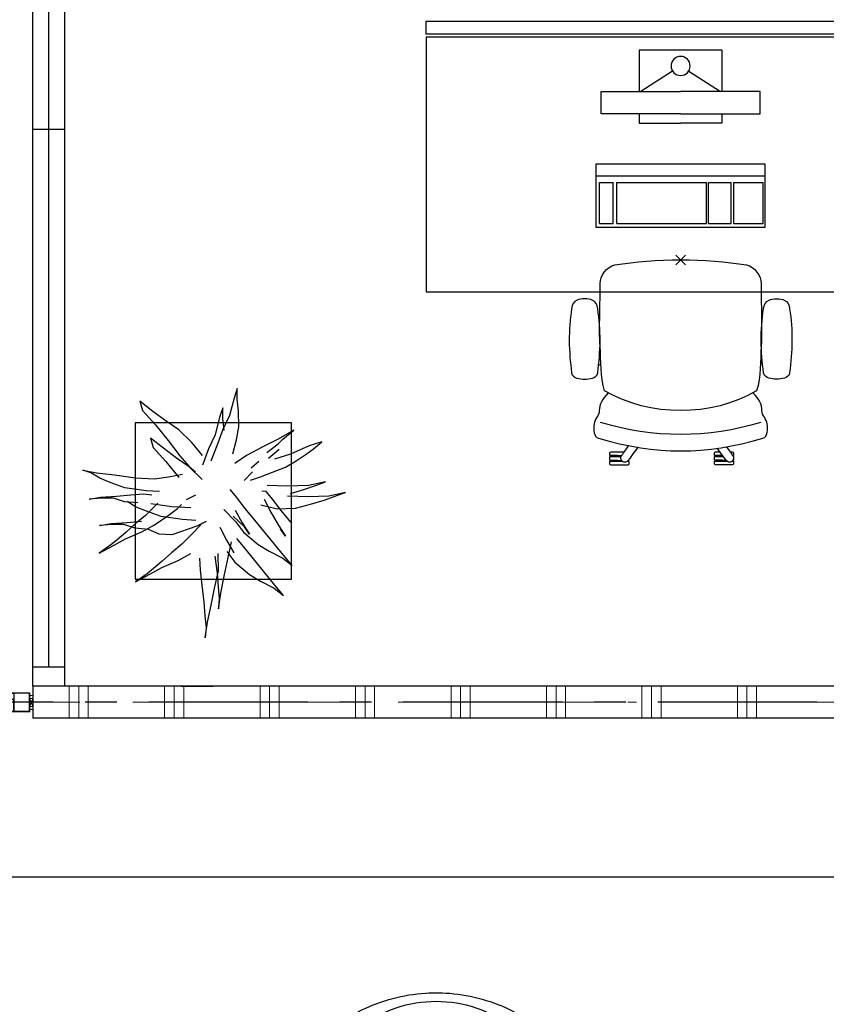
# Model space of a CAD drawing. Header units: millimetres. Extents: x 45699 to 251499, y 244 to 86446.
# Tile 204 of 240: x 235528 to 238063, y 50850 to 53945. Entities that reach past the tile are written whole.
import ezdxf

# ---------------------------------------------------------------- set-up
doc = ezdxf.new("R2010")
doc.units = ezdxf.units.MM
doc.header["$LTSCALE"] = 400
doc.header["$PDMODE"] = 3
doc.header["$PDSIZE"] = 15
for name, pattern in [('CENTER', [2, 1.25, -0.25, 0.25, -0.25]), ('HIDDEN', [0.375, 0.25, -0.125]), ('STYLE_06', [1.041641, 0.625, -0.208282, 0.069427, -0.138931]), ('STYLE_21', [0.138889, 0.069444, -0.069444])]:
    doc.linetypes.add(name, pattern=pattern)
for name, color, linetype in [('-gd', 2, 'Continuous'), ('-ve', 2, 'HIDDEN'), ('co2-1-n-1-0-8_ip0', 7, 'Continuous'), ('inlay', 6, 'Continuous'), ('inr', 4, 'Continuous'), ('plant', 114, 'Continuous'), ('plat', 5, 'Continuous'), ('sona-s008_ip0', 7, 'Continuous'), ('stramien', 1, 'CENTER'), ('symbol', 1, 'Continuous'), ('timmerwerk-ge', 150, 'Continuous')]:
    doc.layers.add(name, color=color, linetype=linetype)
for name, color, linetype, lineweight in [('Interieur-systeemwand glas', 140, 'STYLE_21', 15), ('MAT-kit', 140, 'Continuous', 5), ('mat-kunststof', 43, 'Continuous', 9), ('mat-scheidingswand-horizontaal', 5, 'Continuous', 25), ('mat-staal', 5, 'Continuous', 25), ('None', 7, 'Continuous', 9)]:
    doc.layers.add(name, color=color, linetype=linetype, lineweight=lineweight)

# ---------------------------------------------------------------- blocks, each defined once
blk = doc.blocks.new('*X1161')
at = {"layer": 'None', "lineweight": 9}
for p, q in [((46800, 8200), (46800, 8300)), ((46830, 8200), (46830, 8300)), ((46860, 8200), (46860, 8300)), ((47100, 8200), (47100, 8300)), ((47130, 8200), (47130, 8300)), ((47160, 8200), (47160, 8300)), ((47400, 8200), (47400, 8300)), ((47430, 8200), (47430, 8300)), ((47460, 8200), (47460, 8300)), ((47700, 8200), (47700, 8300)), ((47730, 8200), (47730, 8300)), ((47760, 8200), (47760, 8300)), ((48000, 8200), (48000, 8300)), ((48030, 8200), (48030, 8300)), ((48060, 8200), (48060, 8300)), ((48300, 8200), (48300, 8300)), ((48330, 8200), (48330, 8300)), ((48360, 8200), (48360, 8300)), ((48600, 8200), (48600, 8300)), ((48630, 8200), (48630, 8300)), ((48660, 8200), (48660, 8300)), ((48900, 8200), (48900, 8300)), ((48930, 8200), (48930, 8300)), ((48960, 8200), (48960, 8300))]:
    blk.add_line(p, q, dxfattribs=at)
blk = doc.blocks.new('*U1217')
at = {"layer": 'mat-kunststof', "lineweight": 9}
blk.add_lwpolyline([(46686.1, 8261.8), (46676.1, 8261.8), (46676.1, 8236.8), (46686.1, 8236.8)], close=True, dxfattribs=at)
at = {"layer": 'None', "lineweight": 9}
blk.add_lwpolyline([(46686.1, 8261.8), (46676.1, 8236.8), (46686.1, 8236.8), (46676.1, 8261.8)], dxfattribs=at)
blk = doc.blocks.new('*U1218')
at = {"layer": 'MAT-kit', "color": 9, "linetype": 'Continuous', "lineweight": 5}
for points in [[(46686.1, 8271.8), (46680.7, 8270.2), (46676.1, 8271.8), (46676.1, 8266.8), (46676.1, 8261.8), (46681.1, 8261.8), (46686.1, 8261.8), (46686.1, 8266.8), (46686.1, 8271.8)], [(46686.1, 8226.8), (46680.7, 8228.3), (46676.1, 8226.8), (46676.1, 8231.8), (46676.1, 8236.8), (46681.1, 8236.8), (46686.1, 8236.8), (46686.1, 8231.8), (46686.1, 8226.8)]]:
    blk.add_open_spline(points, degree=2, knots=[0, 0, 0, 0.253054, 0.253054, 0.502036, 0.502036, 0.751018, 0.751018, 1, 1, 1], dxfattribs=at)
at = {"layer": 'None', "color": 7}
blk.add_blockref('*U1217', (0, 0), dxfattribs=at)
blk = doc.blocks.new('jan404.129')
at = {"layer": 'None', "lineweight": 15, "flags": 128}
for points in [[(-10, 14.85), (-10, -24.79), (10, -24.79), (10, 14.85)], [(8.5, 13.35), (8.5, -23.29), (-8.5, -23.29), (-8.5, 13.35)]]:
    blk.add_lwpolyline(points, close=True, dxfattribs=at)
blk = doc.blocks.new('*U1219')
at = {"layer": 'None', "color": 7, "linetype": 'Continuous', "lineweight": 15}
for p, q in [((46674.6, 8279.8), (46606.1, 8279.8)), ((46606.1, 8278.3), (46606.3, 8279)), ((46606.3, 8277.5), (46606.1, 8278.3)), ((46661.3, 8278.3), (46606.1, 8278.3)), ((46606.3, 8279), (46606.8, 8279.6)), ((46606.8, 8277), (46606.3, 8277.5)), ((46606.8, 8279.6), (46607.6, 8279.8)), ((46607.6, 8276.8), (46606.8, 8277)), ((46626.1, 8279.8), (46607.6, 8279.8)), ((46626.1, 8278.3), (46607.6, 8278.3)), ((46607.6, 8276.8), (46626.1, 8276.8)), ((46626.1, 8278.3), (46626.8, 8278.1)), ((46626.1, 8276.8), (46626.1, 8258.5)), ((46626.8, 8278.1), (46627.4, 8277.5)), ((46627.4, 8277.5), (46627.6, 8276.8)), ((46627.6, 8276.8), (46627.6, 8258.5)), ((46661.3, 8278.3), (46674.6, 8278.3)), ((46675.3, 8279.6), (46674.6, 8279.8)), ((46674.6, 8221.3), (46674.6, 8278.3)), ((46675.9, 8279), (46675.3, 8279.6)), ((46676.1, 8278.3), (46675.9, 8279)), ((46676.1, 8221.3), (46676.1, 8278.3)), ((46626.1, 8258.5), (46626.1, 8221.3)), ((46627.6, 8258.5), (46627.6, 8221.3)), ((46607.6, 8221.3), (46674.6, 8221.3)), ((46607.6, 8219.8), (46674.6, 8219.8)), ((46626.1, 8221.3), (46626.3, 8220.5)), ((46626.3, 8220.5), (46626.8, 8220)), ((46626.8, 8220), (46627.6, 8219.8)), ((46675.3, 8220), (46674.6, 8219.8)), ((46675.9, 8220.5), (46675.3, 8220)), ((46676.1, 8221.3), (46675.9, 8220.5))]:
    blk.add_line(p, q, dxfattribs=at)
at = {"layer": 'mat-staal', "color": 7, "xscale": -1, "rotation": 180}
blk.add_blockref('jan404.129', (46616.1, 8234.6), dxfattribs=at)
blk = doc.blocks.new('*U1220')
at = {"layer": 'None', "color": 8, "lineweight": 5}
blk.add_lwpolyline([(46676.1, 8279.8), (46676.1, 8219.8), (44661.1, 8219.8), (44661.1, 8279.8)], close=True, dxfattribs=at)
at = {"layer": 'mat-staal', "color": 7}
blk.add_blockref('*U1218', (0, 0), dxfattribs=at)
at = {"layer": 'None'}
blk.add_blockref('*U1219', (0, 0), dxfattribs=at)
blk = doc.blocks.new('*U1505')
at = {"layer": 'mat-kunststof', "lineweight": 9}
blk.add_lwpolyline([(46686.1, 8261.8), (46676.1, 8261.8), (46676.1, 8236.8), (46686.1, 8236.8)], close=True, dxfattribs=at)
at = {"layer": 'None', "lineweight": 9}
blk.add_lwpolyline([(46686.1, 8261.8), (46676.1, 8236.8), (46686.1, 8236.8), (46676.1, 8261.8)], dxfattribs=at)
blk = doc.blocks.new('*U1506')
at = {"layer": 'MAT-kit', "color": 9, "linetype": 'Continuous', "lineweight": 5}
for points in [[(46686.1, 8271.8), (46680.7, 8270.2), (46676.1, 8271.8), (46676.1, 8266.8), (46676.1, 8261.8), (46681.1, 8261.8), (46686.1, 8261.8), (46686.1, 8266.8), (46686.1, 8271.8)], [(46686.1, 8226.8), (46680.7, 8228.3), (46676.1, 8226.8), (46676.1, 8231.8), (46676.1, 8236.8), (46681.1, 8236.8), (46686.1, 8236.8), (46686.1, 8231.8), (46686.1, 8226.8)]]:
    blk.add_open_spline(points, degree=2, knots=[0, 0, 0, 0.253054, 0.253054, 0.502036, 0.502036, 0.751018, 0.751018, 1, 1, 1], dxfattribs=at)
at = {"layer": 'None', "color": 7}
blk.add_blockref('*U1505', (0, 0), dxfattribs=at)
blk = doc.blocks.new('*U1507')
at = {"layer": 'None', "color": 7, "linetype": 'Continuous', "lineweight": 15}
for p, q in [((46674.6, 8279.8), (46606.1, 8279.8)), ((46606.1, 8278.3), (46606.3, 8279)), ((46606.3, 8277.5), (46606.1, 8278.3)), ((46661.3, 8278.3), (46606.1, 8278.3)), ((46606.3, 8279), (46606.8, 8279.6)), ((46606.8, 8277), (46606.3, 8277.5)), ((46606.8, 8279.6), (46607.6, 8279.8)), ((46607.6, 8276.8), (46606.8, 8277)), ((46626.1, 8279.8), (46607.6, 8279.8)), ((46626.1, 8278.3), (46607.6, 8278.3)), ((46607.6, 8276.8), (46626.1, 8276.8)), ((46626.1, 8278.3), (46626.8, 8278.1)), ((46626.1, 8276.8), (46626.1, 8258.5)), ((46626.8, 8278.1), (46627.4, 8277.5)), ((46627.4, 8277.5), (46627.6, 8276.8)), ((46627.6, 8276.8), (46627.6, 8258.5)), ((46661.3, 8278.3), (46674.6, 8278.3)), ((46675.3, 8279.6), (46674.6, 8279.8)), ((46674.6, 8221.3), (46674.6, 8278.3)), ((46675.9, 8279), (46675.3, 8279.6)), ((46676.1, 8278.3), (46675.9, 8279)), ((46676.1, 8221.3), (46676.1, 8278.3)), ((46626.1, 8258.5), (46626.1, 8221.3)), ((46627.6, 8258.5), (46627.6, 8221.3)), ((46607.6, 8221.3), (46674.6, 8221.3)), ((46607.6, 8219.8), (46674.6, 8219.8)), ((46626.1, 8221.3), (46626.3, 8220.5)), ((46626.3, 8220.5), (46626.8, 8220)), ((46626.8, 8220), (46627.6, 8219.8)), ((46675.3, 8220), (46674.6, 8219.8)), ((46675.9, 8220.5), (46675.3, 8220)), ((46676.1, 8221.3), (46675.9, 8220.5))]:
    blk.add_line(p, q, dxfattribs=at)
at = {"layer": 'mat-staal', "color": 7, "xscale": -1, "rotation": 180}
blk.add_blockref('jan404.129', (46616.1, 8234.6), dxfattribs=at)
blk = doc.blocks.new('*U1508')
at = {"layer": 'None', "color": 8, "lineweight": 5}
blk.add_lwpolyline([(46676.1, 8279.8), (46676.1, 8219.8), (44661.1, 8219.8), (44661.1, 8279.8)], close=True, dxfattribs=at)
at = {"layer": 'mat-staal', "color": 7}
blk.add_blockref('*U1506', (0, 0), dxfattribs=at)
at = {"layer": 'None'}
blk.add_blockref('*U1507', (0, 0), dxfattribs=at)
blk = doc.blocks.new('boom nieuw 01')
at = {"layer": 'plant', "extrusion": (0, -4.44089e-16, -1)}
for p, q in [((-224.7, 788.7), (-238, 749.2)), ((-224.7, 788.7), (-238, 749.2)), ((-224.7, 744.5), (-224.7, 788.7)), ((-224.7, 744.5), (-224.7, 788.7)), ((-573.8, 694.3), (-627.3, 736.9)), ((-627.3, 736.9), (-616.4, 698.2)), ((-573.8, 694.3), (-627.3, 736.9)), ((-627.3, 736.9), (-616.4, 698.2)), ((-238, 749.2), (-256.6, 677.1)), ((-238, 749.2), (-256.6, 677.1)), ((-219.3, 695.7), (-224.7, 744.5)), ((-219.3, 695.7), (-224.7, 744.5)), ((-616.4, 698.2), (-563.7, 639.2)), ((-616.4, 698.2), (-563.7, 639.2)), ((-518.7, 654), (-573.8, 694.3)), ((-518.7, 654), (-573.8, 694.3)), ((-284.5, 709.5), (-297.8, 669.9)), ((-284.5, 665.3), (-284.5, 709.5)), ((-218.5, 629.8), (-219.3, 695.7)), ((-218.5, 629.8), (-219.3, 695.7)), ((-466.7, 617.5), (-518.7, 654)), ((-466.7, 617.5), (-518.7, 654)), ((-297.8, 669.9), (-316.4, 597.8)), ((-256.6, 677.1), (-284.5, 618.9)), ((-256.6, 677.1), (-284.5, 618.9)), ((-279.1, 616.4), (-284.5, 665.3)), ((-563.7, 639.2), (-510.2, 574.1)), ((-563.7, 639.2), (-510.2, 574.1)), ((-412.5, 564.8), (-466.7, 617.5)), ((-412.5, 564.8), (-466.7, 617.5)), ((-284.5, 618.9), (-308.5, 551.4)), ((-284.5, 618.9), (-308.5, 551.4)), ((-227.1, 576.3), (-218.5, 629.8)), ((-227.1, 576.3), (-218.5, 629.8)), ((9.4, 616.6), (-55, 579.3)), ((9.4, 616.6), (-55, 579.3)), ((-35.5, 579.3), (9.4, 616.6)), ((-35.5, 579.3), (9.4, 616.6)), ((-530.6, 541.3), (-584.1, 583.9)), ((-584.1, 583.9), (-573.3, 545.2)), ((-530.6, 541.3), (-584.1, 583.9)), ((-584.1, 583.9), (-573.3, 545.2)), ((-510.2, 574.1), (-462.9, 509.7)), ((-510.2, 574.1), (-462.9, 509.7)), ((-316.4, 597.8), (-344.3, 539.7)), ((-242.6, 518.9), (-227.1, 576.3)), ((-242.6, 518.9), (-227.1, 576.3)), ((-55, 579.3), (-119.3, 547.6)), ((-55, 579.3), (-119.3, 547.6)), ((-55, 560), (-35.5, 579.3)), ((-55, 560), (-35.5, 579.3)), ((-573.3, 545.2), (-520.5, 486.2)), ((-573.3, 545.2), (-520.5, 486.2)), ((-475.6, 501), (-530.6, 541.3)), ((-475.6, 501), (-530.6, 541.3)), ((-369, 511.3), (-412.5, 564.8)), ((-369, 511.3), (-412.5, 564.8)), ((-344.3, 539.7), (-368.3, 472.2)), ((-308.5, 551.4), (-333.3, 487.8)), ((-308.5, 551.4), (-333.3, 487.8)), ((-119.3, 547.6), (-186.8, 511.1)), ((-101.5, 523.5), (-55, 560)), ((-101.5, 523.5), (-55, 560)), ((-95.3, 500.1), (-50.4, 537.3)), ((73, 551.4), (-3.8, 516.5)), ((73, 551.4), (-3.8, 516.5)), ((61.4, 516.5), (91.6, 539)), ((61.4, 516.5), (91.6, 539)), ((125.7, 568.5), (73, 551.4)), ((125.7, 568.5), (73, 551.4)), ((91.6, 539), (125.7, 568.5)), ((91.6, 539), (125.7, 568.5)), ((-423.6, 464.5), (-475.6, 501)), ((-423.6, 464.5), (-475.6, 501)), ((-462.9, 509.7), (-423.3, 465.5)), ((-462.9, 509.7), (-423.3, 465.5)), ((-186.8, 511.1), (-234.1, 478.6)), ((-186.8, 511.1), (-234.1, 478.6)), ((-3.8, 516.5), (-69.7, 496.4)), ((-3.8, 516.5), (-69.7, 496.4)), ((-25.5, 463.8), (19.5, 490.2)), ((-25.5, 463.8), (19.5, 490.2)), ((19.5, 490.2), (61.4, 516.5)), ((19.5, 490.2), (61.4, 516.5)), ((-830.8, 440.5), (-863.4, 450.5)), ((-863.4, 450.5), (-807.5, 440.5)), ((-830.8, 440.5), (-863.4, 450.5)), ((-863.4, 450.5), (-807.5, 440.5)), ((-520.5, 486.2), (-467, 421.1)), ((-520.5, 486.2), (-467, 421.1)), ((-369.3, 411.8), (-423.6, 464.5)), ((-369.3, 411.8), (-423.6, 464.5)), ((-423.3, 465.5), (-397, 443.8)), ((-423.3, 465.5), (-397, 443.8)), ((-167.4, 459.9), (-135.6, 487.8)), ((-167.4, 459.9), (-135.6, 487.8)), ((-78.2, 442.9), (-25.5, 463.8)), ((-78.2, 442.9), (-25.5, 463.8)), ((-792.8, 417.2), (-830.8, 440.5)), ((-792.8, 417.2), (-830.8, 440.5)), ((-807.5, 440.5), (-733.1, 431.9)), ((-807.5, 440.5), (-733.1, 431.9)), ((-750.9, 400.1), (-792.8, 417.2)), ((-750.9, 400.1), (-792.8, 417.2)), ((-733.1, 431.9), (-646.2, 418.7)), ((-733.1, 431.9), (-646.2, 418.7)), ((-646.2, 418.7), (-567.1, 414.8)), ((-646.2, 418.7), (-567.1, 414.8)), ((-567.1, 414.8), (-509.8, 422.6)), ((-567.1, 414.8), (-509.8, 422.6)), ((-509.8, 422.6), (-450.9, 434.3)), ((-509.8, 422.6), (-450.9, 434.3)), ((-195.4, 408.6), (-161.3, 444.2)), ((-169.7, 409.6), (-127.8, 423.5)), ((-169.7, 409.6), (-127.8, 423.5)), ((-127.8, 423.5), (-78.2, 442.9)), ((-127.8, 423.5), (-78.2, 442.9)), ((-690.5, 378.4), (-750.9, 400.1)), ((-690.5, 378.4), (-750.9, 400.1)), ((-601.3, 365.2), (-690.5, 378.4)), ((-601.3, 365.2), (-690.5, 378.4)), ((-231.2, 344.3), (-253.6, 370.7)), ((-231.2, 344.3), (-253.6, 370.7)), ((-14.8, 384.6), (-100.1, 386.9)), ((-14.8, 384.6), (-100.1, 386.9)), ((70.5, 387.7), (-14.8, 384.6)), ((70.5, 387.7), (-14.8, 384.6)), ((-4.7, 353.6), (51.1, 370.7)), ((-4.7, 353.6), (51.1, 370.7)), ((51.1, 370.7), (103.9, 389.3)), ((51.1, 370.7), (103.9, 389.3)), ((140.3, 402.5), (70.5, 387.7)), ((140.3, 402.5), (70.5, 387.7)), ((103.9, 389.3), (140.3, 402.5)), ((103.9, 389.3), (140.3, 402.5)), ((-838.2, 330.7), (-790.1, 339.3)), ((-838.2, 330.7), (-790.1, 339.3)), ((-787.1, 335.4), (-838.2, 330.7)), ((-787.1, 335.4), (-838.2, 330.7)), ((-790.1, 339.3), (-724.3, 343.1)), ((-790.1, 339.3), (-724.3, 343.1)), ((-737.4, 334.6), (-787.1, 335.4)), ((-737.4, 334.6), (-787.1, 335.4)), ((-690.9, 319.8), (-737.4, 334.6)), ((-724.3, 343.1), (-665.3, 349.3)), ((-724.3, 343.1), (-665.3, 349.3)), ((-665.3, 349.3), (-612.6, 352.4)), ((-665.3, 349.3), (-612.6, 352.4)), ((-612.6, 352.4), (-577.7, 349.3)), ((-612.6, 352.4), (-577.7, 349.3)), ((-547, 362.1), (-601.3, 365.2)), ((-547, 362.1), (-601.3, 365.2)), ((-397.8, 347), (-435.8, 328.4)), ((-397.8, 347), (-435.8, 328.4)), ((-191.6, 292.4), (-231.2, 344.3)), ((-191.6, 292.4), (-231.2, 344.3)), ((-105.3, 362.3), (-122.3, 363.9)), ((-105.3, 362.3), (-122.3, 363.9)), ((-113, 330.5), (-85.1, 277)), ((-113, 330.5), (-85.1, 277)), ((-82.8, 335.9), (-105.3, 362.3)), ((-82.8, 335.9), (-105.3, 362.3)), ((-43.2, 284), (-82.8, 335.9)), ((-43.2, 284), (-82.8, 335.9)), ((69, 340.7), (-16.3, 343)), ((69, 340.7), (-16.3, 343)), ((154.3, 343.8), (69, 340.7)), ((154.3, 343.8), (69, 340.7)), ((79.1, 309.7), (134.9, 326.8)), ((79.1, 309.7), (134.9, 326.8)), ((134.9, 326.8), (187.6, 345.4)), ((134.9, 326.8), (187.6, 345.4)), ((224.1, 358.6), (154.3, 343.8)), ((224.1, 358.6), (154.3, 343.8)), ((187.6, 345.4), (224.1, 358.6)), ((187.6, 345.4), (224.1, 358.6)), ((-635.8, 315.2), (-690.9, 319.8)), ((-635.8, 315.2), (-690.9, 319.8)), ((-642.4, 298.2), (-680.4, 321.5)), ((-642.4, 298.2), (-680.4, 321.5)), ((-600.5, 281.1), (-642.4, 298.2)), ((-600.5, 281.1), (-642.4, 298.2)), ((-552.9, 314.1), (-604.1, 262.9)), ((-552.9, 314.1), (-604.1, 262.9)), ((-582.7, 312.9), (-495.8, 299.8)), ((-582.7, 312.9), (-495.8, 299.8)), ((-511.1, 262.9), (-472.3, 291.6)), ((-511.1, 262.9), (-472.3, 291.6)), ((-495.8, 299.8), (-416.7, 295.8)), ((-495.8, 299.8), (-416.7, 295.8)), ((-472.3, 291.6), (-455.2, 308.6)), ((-472.3, 291.6), (-455.2, 308.6)), ((-280.7, 287.7), (-231.9, 238.1)), ((-280.7, 287.7), (-231.9, 238.1)), ((-233.5, 285.4), (-204, 232.6)), ((-233.5, 285.4), (-204, 232.6)), ((-151.3, 243.5), (-191.6, 292.4)), ((-151.3, 243.5), (-191.6, 292.4)), ((-127.2, 307.4), (-59, 290.3)), ((-127.2, 307.4), (-59, 290.3)), ((-59, 290.3), (16.3, 294.2)), ((-59, 290.3), (16.3, 294.2)), ((16.3, 294.2), (79.1, 309.7)), ((16.3, 294.2), (79.1, 309.7)), ((-604.1, 262.9), (-647.5, 228)), ((-604.1, 262.9), (-647.5, 228)), ((-540, 259.4), (-600.5, 281.1)), ((-540, 259.4), (-600.5, 281.1)), ((-567.7, 224.9), (-511.1, 262.9)), ((-567.7, 224.9), (-511.1, 262.9)), ((-450.8, 246.2), (-540, 259.4)), ((-450.8, 246.2), (-540, 259.4)), ((-396.6, 243.1), (-450.8, 246.2)), ((-396.6, 243.1), (-450.8, 246.2)), ((-193.9, 215.6), (-242, 259.8)), ((-193.9, 215.6), (-242, 259.8)), ((-85.1, 277), (-55.6, 224.2)), ((-85.1, 277), (-55.6, 224.2)), ((-2.9, 235.1), (-43.2, 284)), ((-2.9, 235.1), (-43.2, 284)), ((-794.4, 221.4), (-746.3, 230)), ((-794.4, 221.4), (-746.3, 230)), ((-743.2, 226.1), (-794.4, 221.4)), ((-743.2, 226.1), (-794.4, 221.4)), ((-746.3, 230), (-680.4, 233.8)), ((-746.3, 230), (-680.4, 233.8)), ((-693.6, 225.3), (-743.2, 226.1)), ((-693.6, 225.3), (-743.2, 226.1)), ((-647, 210.5), (-693.6, 225.3)), ((-647, 210.5), (-693.6, 225.3)), ((-647.5, 228), (-685.5, 193.1)), ((-647.5, 228), (-685.5, 193.1)), ((-680.4, 233.8), (-621.4, 240)), ((-680.4, 233.8), (-621.4, 240)), ((-592, 205.9), (-647, 210.5)), ((-592, 205.9), (-647, 210.5)), ((-619.6, 196.2), (-567.7, 224.9)), ((-619.6, 196.2), (-567.7, 224.9)), ((-548.5, 185.8), (-592, 205.9)), ((-548.5, 185.8), (-592, 205.9)), ((-391.9, 219.1), (-495.8, 183.4)), ((-391.9, 219.1), (-495.8, 183.4)), ((-369.1, 232.3), (-402.5, 195.1)), ((-369.1, 232.3), (-402.5, 195.1)), ((-353.9, 237.7), (-391.9, 219.1)), ((-353.9, 237.7), (-391.9, 219.1)), ((-296.5, 215.1), (-268.6, 161.6)), ((-296.5, 215.1), (-268.6, 161.6)), ((-231.9, 238.1), (-199.3, 193.9)), ((-231.9, 238.1), (-199.3, 193.9)), ((-204, 232.6), (-173.8, 186.1)), ((-204, 232.6), (-173.8, 186.1)), ((-173.8, 186.1), (-193.9, 215.6)), ((-173.8, 186.1), (-193.9, 215.6)), ((-33.4, 98.5), (-151.3, 243.5)), ((-33.4, 98.5), (-151.3, 243.5)), ((-55.6, 224.2), (-25.4, 177.7)), ((-55.6, 224.2), (-25.4, 177.7)), ((-25.4, 177.7), (-45.6, 207.2)), ((-25.4, 177.7), (-45.6, 207.2)), ((-736.7, 138.8), (-687.8, 166.7)), ((-736.7, 138.8), (-687.8, 166.7)), ((-685.5, 193.1), (-722, 162.8)), ((-685.5, 193.1), (-722, 162.8)), ((-687.8, 166.7), (-619.6, 196.2)), ((-687.8, 166.7), (-619.6, 196.2)), ((-495.8, 183.4), (-548.5, 185.8)), ((-495.8, 183.4), (-548.5, 185.8)), ((-402.5, 195.1), (-453.7, 143.9)), ((-402.5, 195.1), (-453.7, 143.9)), ((-186.4, 119.7), (-226.7, 168.6)), ((-186.4, 119.7), (-226.7, 168.6)), ((-199.3, 193.9), (-138.1, 142.7)), ((-199.3, 193.9), (-138.1, 142.7)), ((-747.6, 141.1), (-796.4, 107)), ((-747.6, 141.1), (-796.4, 107)), ((-796.4, 107), (-736.7, 138.8)), ((-796.4, 107), (-736.7, 138.8)), ((-722, 162.8), (-747.6, 141.1)), ((-722, 162.8), (-747.6, 141.1)), ((-453.7, 143.9), (-497.1, 109)), ((-453.7, 143.9), (-497.1, 109)), ((-268.6, 161.6), (-239.1, 108.8)), ((-268.6, 161.6), (-239.1, 108.8)), ((-262.5, 88.8), (-247.8, 154.7)), ((-262.5, 88.8), (-247.8, 154.7)), ((-138.1, 142.7), (-93.1, 115.6)), ((-138.1, 142.7), (-93.1, 115.6)), ((-497.1, 109), (-535.1, 74.1)), ((-497.1, 109), (-535.1, 74.1)), ((-469.2, 77.2), (-417.3, 105.9)), ((-469.2, 77.2), (-417.3, 105.9)), ((-380.3, 87.1), (-378, 36.8)), ((-380.3, 87.1), (-378, 36.8)), ((-316.9, 95), (-308.3, 24.4)), ((-316.9, 95), (-308.3, 24.4)), ((-302.7, 34.4), (-303.5, 106.5)), ((-302.7, 34.4), (-303.5, 106.5)), ((-278.1, 12), (-262.5, 88.8)), ((-278.1, 12), (-262.5, 88.8)), ((-267.1, 114.3), (-234.5, 70.1)), ((-267.1, 114.3), (-234.5, 70.1)), ((-68.6, -25.3), (-186.4, 119.7)), ((-68.6, -25.3), (-186.4, 119.7)), ((-93.1, 115.6), (-36.5, 86.1)), ((-93.1, 115.6), (-36.5, 86.1)), ((-36.5, 86.1), (2.3, 55.9)), ((-36.5, 86.1), (2.3, 55.9)), ((2.3, 55.9), (-33.4, 98.5)), ((2.3, 55.9), (-33.4, 98.5)), ((-571.6, 43.9), (-597.1, 22.1)), ((-571.6, 43.9), (-597.1, 22.1)), ((-586.3, 19.8), (-537.4, 47.8)), ((-586.3, 19.8), (-537.4, 47.8)), ((-535.1, 74.1), (-571.6, 43.9)), ((-535.1, 74.1), (-571.6, 43.9)), ((-537.4, 47.8), (-469.2, 77.2)), ((-537.4, 47.8), (-469.2, 77.2)), ((-234.5, 70.1), (-173.3, 18.9)), ((-234.5, 70.1), (-173.3, 18.9)), ((-597.1, 22.1), (-646, -12)), ((-597.1, 22.1), (-646, -12)), ((-646, -12), (-586.3, 19.8)), ((-646, -12), (-586.3, 19.8)), ((-378, 36.8), (-371.8, -25.3)), ((-378, 36.8), (-371.8, -25.3)), ((-317.5, -31.5), (-302.7, 34.4)), ((-317.5, -31.5), (-302.7, 34.4)), ((-308.3, 24.4), (-303.6, -32.2)), ((-308.3, 24.4), (-303.6, -32.2)), ((-292.8, -57.8), (-278.1, 12)), ((-292.8, -57.8), (-278.1, 12)), ((-173.3, 18.9), (-128.3, -8.2)), ((-173.3, 18.9), (-128.3, -8.2)), ((-371.8, -25.3), (-363.2, -95.9)), ((-371.8, -25.3), (-363.2, -95.9)), ((-333, -108.3), (-317.5, -31.5)), ((-333, -108.3), (-317.5, -31.5)), ((-303.6, -32.2), (-299, -81)), ((-303.6, -32.2), (-299, -81)), ((-128.3, -8.2), (-71.7, -37.7)), ((-128.3, -8.2), (-71.7, -37.7)), ((-71.7, -37.7), (-32.9, -67.9)), ((-71.7, -37.7), (-32.9, -67.9)), ((-32.9, -67.9), (-68.6, -25.3)), ((-32.9, -67.9), (-68.6, -25.3)), ((-302.9, -123.7), (-292.8, -57.8)), ((-302.9, -123.7), (-292.8, -57.8)), ((-299, -81), (-302.9, -123.7)), ((-299, -81), (-302.9, -123.7)), ((-363.2, -95.9), (-358.6, -152.4)), ((-363.2, -95.9), (-358.6, -152.4)), ((-347.7, -178.1), (-333, -108.3)), ((-347.7, -178.1), (-333, -108.3)), ((-358.6, -152.4), (-353.9, -201.3)), ((-358.6, -152.4), (-353.9, -201.3)), ((-357.8, -243.9), (-347.7, -178.1)), ((-357.8, -243.9), (-347.7, -178.1)), ((-353.9, -201.3), (-357.8, -243.9)), ((-353.9, -201.3), (-357.8, -243.9))]:
    blk.add_line(p, q, dxfattribs=at)
at = {"layer": 'timmerwerk-ge', "linetype": 'Continuous', "extrusion": (0, -4.44089e-16, -1)}
for p, q in [((0, 647), (-647, 647)), ((-647, 647), (-647, 0)), ((0, 0), (0, 647)), ((-647, 0), (0, 0))]:
    blk.add_line(p, q, dxfattribs=at)
blk = doc.blocks.new('SONA-S008_B2')
at = {"layer": '-gd'}
blk.add_open_spline([(-253, -509.5), (-87.8, -560.2), (87.8, -560.2), (253, -509.5)], degree=3, dxfattribs=at)
for points in [[(-206.6, -15.8), (-79.4, 5.3), (79.6, 5.3), (206.6, -15.8)], [(-253, -73.9), (-253.4, -51.6), (-233.1, -20.2), (-206.6, -15.8)], [(206.6, -15.8), (233.1, -20.2), (253.4, -51.6), (253, -73.9)], [(-253, -272.1), (-257.1, -206.8), (-252.1, -139.2), (-253, -73.9)], [(253, -73.9), (252.1, -139.2), (257.1, -206.8), (253, -272.1)], [(-277.9, -126.1), (-287.8, -121.3), (-315.3, -121.3), (-325.3, -126.1)], [(277.9, -126.1), (287.8, -121.3), (315.3, -121.3), (325.3, -126.1)], [(-342.5, -153.6), (-353.5, -221.1), (-351.5, -287.6), (-342.5, -355.4)], [(-325.3, -126.1), (-337, -131.7), (-340.4, -140.8), (-342.5, -153.6)], [(-260.7, -153.6), (-262.7, -140.8), (-266.2, -131.7), (-277.9, -126.1)], [(-260.7, -355.4), (-251.6, -287.6), (-249.7, -221.1), (-260.7, -153.6)], [(260.6, -355.4), (251.6, -287.6), (249.7, -221.1), (260.6, -153.6)], [(260.6, -153.6), (262.7, -140.8), (266.2, -131.7), (277.9, -126.1)], [(325.3, -126.1), (337, -131.7), (340.4, -140.8), (342.5, -153.6)], [(342.5, -153.6), (353.4, -221.1), (351.5, -287.6), (342.5, -355.4)], [(-238.9, -411.5), (-253, -365.7), (-250.2, -318.7), (-253, -272.1)], [(253, -272.1), (250.2, -318.7), (253, -365.7), (238.9, -411.5)], [(-255.2, -303.9), (-254.1, -304.3), (-252.9, -304.7), (-251.7, -305.1)], [(251.9, -297.7), (252.9, -297.4), (253.8, -297.1), (254.7, -296.8)], [(-250.7, -332.5), (-253.1, -331.7), (-255.4, -330.9), (-257.6, -330.2)], [(256.9, -323.2), (255, -323.8), (253.1, -324.4), (251, -325.1)], [(-342.5, -355.4), (-341.5, -363), (-333.6, -369.9), (-326.1, -371.8)], [(-277, -371.8), (-269.5, -369.9), (-261.7, -363), (-260.7, -355.4)], [(277, -371.8), (269.5, -369.9), (261.7, -363), (260.6, -355.4)], [(342.5, -355.4), (341.5, -363), (333.6, -369.9), (326.1, -371.8)], [(-326.1, -371.8), (-310.3, -375.7), (-292.8, -375.7), (-277, -371.8)], [(326.1, -371.8), (310.3, -375.7), (292.8, -375.7), (277, -371.8)], [(-227.3, -418.1), (-247.1, -436.6), (-255.7, -455.2), (-255.5, -473.7)], [(238.9, -411.5), (95.4, -494.5), (-95.5, -494.5), (-238.9, -411.5)], [(255.5, -473.7), (255.7, -455.2), (247.1, -436.6), (227.3, -418.1)], [(-255.5, -473.7), (-255.4, -489), (-270.3, -500.1), (-272.1, -515.2)], [(272.1, -515.2), (270.3, -500.1), (255.4, -489), (255.5, -473.7)], [(-272.1, -515.2), (-274.4, -533.8), (-273.7, -555.7), (-258.6, -560.1)], [(258.6, -560.1), (273.7, -555.6), (274.4, -533.8), (272.1, -515.2)], [(-258.6, -560.1), (-77.4, -613.6), (78.8, -613.6), (258.6, -560.1)], [(-185.5, -615.4), (-185.5, -615.4), (-176.5, -602.9), (-162.6, -583.8)], [(143.7, -587.5), (156, -604.4), (163.9, -615.2), (163.9, -615.2)], [(-222.4, -606.9), (-222.4, -604.9), (-220.7, -603.3), (-218.7, -603.3)], [(-222.4, -615.1), (-222.4, -615.1), (-222.4, -606.9), (-222.4, -606.9)], [(-218.8, -615.1), (-218.8, -615.1), (-222.4, -615.1), (-222.4, -615.1)], [(-222.4, -629.9), (-222.4, -629.9), (-222.4, -618.1), (-222.4, -618.1)], [(-222.4, -618.1), (-222.4, -618.1), (-198.5, -618.1), (-198.5, -618.1)], [(-198.5, -615.1), (-198.5, -615.1), (-218.8, -615.1), (-218.8, -615.1)], [(-218.7, -603.3), (-218.7, -603.3), (-192, -603.3), (-176.8, -603.3)], [(-198.5, -618.1), (-198.5, -618.1), (-198.5, -615.1), (-198.5, -615.1)], [(-198.5, -615.1), (-198.5, -615.1), (-186.7, -615.2), (-186.7, -615.2)], [(-198.5, -618.1), (-198.5, -618.1), (-189.1, -618.2), (-187.1, -618.2)], [(-182.7, -633.4), (-188.4, -629.2), (-189.7, -621.1), (-185.5, -615.4)], [(-185.4, -615.2), (-186.2, -615.2), (-186.7, -615.2), (-186.7, -615.2)], [(-186.7, -615.2), (-186.7, -615.2), (-186.7, -616.4), (-186.7, -617.3)], [(-134.5, -588.9), (-152.4, -613.6), (-164.7, -630.5), (-164.7, -630.5)], [(106.4, -606.6), (106.4, -604.6), (108, -603), (110, -603)], [(106.4, -614.8), (106.4, -614.8), (106.4, -606.6), (106.4, -606.6)], [(110.1, -614.8), (110.1, -614.8), (106.4, -614.8), (106.4, -614.8)], [(106.4, -629.7), (106.4, -629.7), (106.4, -617.8), (106.4, -617.8)], [(106.4, -617.8), (106.4, -617.8), (130.3, -617.8), (130.3, -617.8)], [(110, -603), (110, -603), (115.6, -603), (123.1, -603)], [(130.3, -614.8), (130.3, -614.8), (110.1, -614.8), (110.1, -614.8)], [(143.1, -630.4), (143.1, -630.4), (131.8, -614.9), (115.2, -592)], [(130.3, -617.8), (130.3, -617.8), (130.3, -614.8), (130.3, -614.8)], [(130.3, -614.8), (130.3, -614.8), (130.9, -614.8), (131.7, -614.8)], [(130.3, -617.8), (130.3, -617.8), (131.9, -617.8), (133.9, -617.8)], [(154.9, -602.9), (159.4, -602.9), (162.3, -602.9), (162.3, -602.9)], [(163.9, -615.2), (168.1, -621), (166.8, -629.1), (161.1, -633.2)], [(162.3, -602.9), (164.4, -602.9), (166, -604.6), (166, -606.6)], [(166, -614.8), (166, -614.8), (164.6, -614.8), (163.5, -614.8)], [(165.3, -617.8), (165.8, -617.8), (166, -617.8), (166, -617.8)], [(166, -606.6), (166, -606.6), (166, -614.8), (166, -614.8)], [(166, -617.8), (166, -617.8), (166, -618.6), (166, -619.9)], [(-222.5, -641.1), (-222.5, -641.1), (-222.4, -632.9), (-222.4, -632.9)], [(-218.8, -644.8), (-220.8, -644.8), (-222.5, -643.1), (-222.5, -641.1)], [(-198.6, -630), (-198.6, -630), (-222.4, -629.9), (-222.4, -629.9)], [(-222.4, -632.9), (-222.4, -632.9), (-218.8, -632.9), (-218.8, -632.9)], [(-218.8, -632.9), (-218.8, -632.9), (-198.6, -633), (-198.6, -633)], [(-166.5, -644.9), (-166.5, -644.9), (-218.8, -644.8), (-218.8, -644.8)], [(-198.6, -633), (-198.6, -633), (-198.6, -630), (-198.6, -630)], [(-198.6, -630), (-198.6, -630), (-186.7, -630), (-186.7, -630)], [(-198.6, -633), (-198.6, -633), (-186.7, -633), (-186.7, -633)], [(-185.9, -630), (-186.4, -630), (-186.7, -630), (-186.7, -630)], [(-186.7, -630), (-186.7, -630), (-186.7, -633), (-186.7, -633)], [(-186.7, -633), (-186.7, -633), (-185.3, -633), (-183.1, -633)], [(-164.7, -630.5), (-168.8, -636.2), (-176.9, -637.5), (-182.7, -633.4)], [(-182.7, -633.4), (-182.7, -633.4), (-182.7, -633.4), (-182.7, -633.4)], [(-167.1, -633), (-166.7, -633), (-166.5, -633), (-166.5, -633)], [(-166.5, -633), (-166.5, -633), (-162.9, -633.1), (-162.9, -633.1)], [(-162.9, -641.3), (-162.9, -643.3), (-164.5, -644.9), (-166.5, -644.9)], [(-162.8, -630.1), (-162.8, -630.1), (-163.4, -630.1), (-164.4, -630)], [(-162.9, -633.1), (-162.9, -633.1), (-162.9, -641.3), (-162.9, -641.3)], [(-162.8, -628), (-162.8, -629.2), (-162.8, -630.1), (-162.8, -630.1)], [(130.3, -629.6), (130.3, -629.6), (106.4, -629.7), (106.4, -629.7)], [(106.4, -640.9), (106.4, -640.9), (106.4, -632.7), (106.4, -632.7)], [(106.4, -632.7), (106.4, -632.7), (110.1, -632.7), (110.1, -632.7)], [(110.1, -644.5), (108.1, -644.5), (106.5, -642.9), (106.4, -640.9)], [(110.1, -632.7), (110.1, -632.7), (130.3, -632.6), (130.3, -632.6)], [(162.4, -644.4), (162.4, -644.4), (110.1, -644.5), (110.1, -644.5)], [(130.3, -632.6), (130.3, -632.6), (130.3, -629.6), (130.3, -629.6)], [(130.3, -629.6), (130.3, -629.6), (142.1, -629.6), (142.1, -629.6)], [(130.3, -632.6), (130.3, -632.6), (142.2, -632.6), (142.2, -632.6)], [(142.5, -629.6), (142.3, -629.6), (142.1, -629.6), (142.1, -629.6)], [(142.1, -629.6), (142.1, -629.6), (142.2, -632.6), (142.2, -632.6)], [(142.2, -632.6), (142.2, -632.6), (143.3, -632.6), (145.1, -632.6)], [(161.1, -633.2), (155.3, -637.4), (147.2, -636.1), (143.1, -630.4)], [(161.1, -633.2), (161.1, -633.2), (161.1, -633.2), (161.1, -633.2)], [(161.8, -632.6), (162.2, -632.6), (162.4, -632.6), (162.4, -632.6)], [(162.4, -632.6), (162.4, -632.6), (166, -632.6), (166, -632.6)], [(166, -640.8), (166, -642.8), (164.4, -644.4), (162.4, -644.4)], [(166, -629.6), (166, -629.6), (165.4, -629.6), (164.4, -629.6)], [(166, -625.7), (166, -627.8), (166, -629.6), (166, -629.6)], [(166, -632.6), (166, -632.6), (166, -640.8), (166, -640.8)]]:
    blk.add_open_spline(points, degree=3)
at = {"layer": 'sona-s008_ip0'}
blk.add_point((0, 0), dxfattribs=at)
blk = doc.blocks.new('SYMB-CMP4_B2')
for p, q in [((-130, 558.1), (130, 558.1)), ((-130, 558.1), (-130, 428.1)), ((130, 558.1), (130, 428.1)), ((-25.3, 491.9), (-125, 428.1)), ((25.3, 491.9), (125, 428.1)), ((-250, 358.1), (-250, 428.1)), ((-250, 428.1), (0, 428.1)), ((250, 428.1), (0, 428.1)), ((250, 358.1), (250, 428.1)), ((0, 358.1), (-250, 358.1)), ((-130, 358.1), (-130, 328.1)), ((0, 358.1), (250, 358.1)), ((130, 358.1), (130, 328.1)), ((-130, 328.1), (0, 328.1)), ((130, 328.1), (0, 328.1)), ((265, 200), (-265, 200)), ((-265, 200), (-265, 0)), ((265, 0), (265, 200)), ((265, 162.9), (-265, 162.9)), ((-166.8, 141.5), (-259.7, 141.5)), ((-259.7, 12.9), (-259.7, 141.5)), ((-166.8, 12.9), (-166.8, 141.5)), ((-88, 141.5), (-159.1, 141.5)), ((-159.1, 12.9), (-159.1, 141.5)), ((-88, 12.9), (-88, 141.5)), ((200.4, 141.5), (-81.5, 141.5)), ((-81.5, 12.9), (-81.5, 141.5)), ((200.4, 12.9), (200.4, 141.5)), ((254.7, 141.5), (212.3, 141.5)), ((212.3, 12.9), (212.3, 141.5)), ((254.7, 12.9), (254.7, 141.5)), ((-265, 0), (265, 0)), ((-166.8, 12.9), (-259.7, 12.9)), ((-88, 12.9), (-159.1, 12.9)), ((200.4, 12.9), (-81.5, 12.9)), ((254.7, 12.9), (212.3, 12.9))]:
    blk.add_line(p, q)
blk.add_circle((0, 508.1), 30)
blk = doc.blocks.new('co2-1-n-1-0-8_b2')
for p, q in [((-251.5, -20.3), (-255.8, -20.3)), ((251.5, -20.3), (255.8, -20.3)), ((-249.1, -132.2), (-279.1, -131.7)), ((-251.6, -131.7), (-251.6, -132.2)), ((251.6, -131.7), (251.6, -132.2)), ((-220.5, -431.4), (-220.7, -431.4)), ((220.7, -431.4), (220.5, -431.4)), ((-239.3, -492.8), (-236.8, -493.3)), ((-231.5, -468.8), (-234.2, -468.3)), ((234.4, -468), (231.4, -468.6)), ((236.7, -493), (239.1, -492.6)), ((-250, -554.2), (-241.1, -513.2)), ((241.1, -513.2), (250, -554.2))]:
    blk.add_line(p, q)
at = {"flags": 128}
for points in [[(-238.5, -9.5), (-189.8, -6), (-126.6, -2.7), (-63.3, -0.7), (0, 0)], [(0, 0), (63.3, -0.7), (126.6, -2.7), (189.8, -6), (238.5, -9.5)], [(-255.8, -20.3), (-257.1, -20.4), (-258.3, -20.7), (-259.5, -21.1), (-260.7, -21.6), (-261.9, -22.1), (-263, -22.8), (-264.1, -23.6), (-265.4, -24.8), (-266.8, -26.5), (-267.8, -28.1), (-268.4, -29.4), (-268.8, -30.4), (-269.5, -32.8), (-270, -34.9), (-270.5, -37.1), (-270.9, -39.4), (-271.3, -41.9), (-271.6, -44.3), (-272, -46.9), (-272.4, -49.7), (-272.7, -52.9), (-273.1, -56.4), (-273.5, -60.3), (-273.8, -64.4), (-274.2, -69.1), (-274.6, -74.7), (-275, -81.4), (-275.4, -89.2), (-275.8, -98.1), (-276, -105.6), (-276.2, -113.7), (-276.3, -122.4), (-276.4, -131.8)], [(-223.6, -431.8), (-228.8, -369.6), (-233.1, -307.4), (-236.5, -244.1), (-239, -180.9), (-240.5, -117.6), (-241, -54.2), (-240.8, -12)], [(240.8, -12), (240.9, -73.4), (240.1, -134.8), (238.4, -198.1), (235.7, -261.3), (232, -324.6), (227.4, -387.7), (223.6, -431.8)], [(255.8, -20.3), (257.1, -20.4), (258.3, -20.7), (259.5, -21.1), (260.7, -21.6), (261.9, -22.1), (263, -22.8), (264.1, -23.6), (265.4, -24.8), (266.8, -26.5), (267.8, -28.1), (268.4, -29.4), (268.8, -30.4), (269.5, -32.8), (270, -34.9), (270.5, -37.1), (270.9, -39.4), (271.3, -41.9), (271.6, -44.3), (272, -46.9), (272.4, -49.7), (272.7, -52.9), (273.1, -56.4), (273.5, -60.3), (273.8, -64.4), (274.2, -69.1), (274.6, -74.7), (275, -81.4), (275.4, -89.2), (275.8, -98.1), (276, -105.6), (276.2, -113.7), (276.3, -122.4), (276.4, -131.8)], [(-240.5, -95.2), (-241.5, -95.2), (-243, -95.2), (-244.8, -95.2), (-246.8, -95.2), (-248.9, -95.3), (-251, -95.3)], [(240.7, -95.2), (241.5, -95.2), (243, -95.2), (244.8, -95.2), (246.8, -95.2), (248.9, -95.3), (250.8, -95.3)], [(-250, -468), (-253.3, -468.2), (-255.6, -468.2), (-257.8, -468.2), (-259.7, -468), (-261.4, -467.8), (-262.7, -467.5), (-264.9, -466.6), (-266.3, -450.4), (-267.4, -435.8), (-268.5, -422.4), (-269.3, -410.3), (-270, -401), (-270.6, -392.6), (-271.1, -385.1), (-271.5, -378.5), (-271.8, -372.8), (-272.1, -368), (-272.9, -354.6), (-273.7, -340.4), (-274.5, -325.4), (-275.2, -310.1), (-275.8, -294.9), (-276.6, -274.8), (-277.3, -254.8), (-277.8, -234.9), (-278, -228.3), (-278.2, -221.8), (-278.3, -215.3), (-278.4, -208.9), (-278.5, -202.3), (-278.7, -195.2), (-278.8, -187.2), (-278.9, -178.1), (-279, -168.1), (-279.1, -157), (-279.1, -144.8), (-279.1, -131.7)], [(-250, -468), (-248.5, -467.9), (-246.1, -467.6), (-243.8, -467.2), (-241.7, -466.8), (-239.8, -466.3), (-238.2, -465.8), (-237, -465.2), (-235, -464), (-236.3, -448.9), (-237.4, -435.5), (-238.3, -423.4), (-239.1, -412.6), (-239.8, -403.2), (-240.3, -395.1), (-240.8, -388.6), (-241.2, -382.4), (-241.6, -376), (-242, -369.6), (-242.4, -363.2), (-243.5, -343.6), (-244.5, -323.8), (-245.4, -304), (-246.2, -285.1), (-246.9, -266.1), (-247.5, -247.9), (-247.9, -231.1), (-248, -226.2), (-248.2, -220.5), (-248.3, -213.9), (-248.5, -206.4), (-248.6, -197.9), (-248.8, -188.5), (-248.9, -176.2), (-249, -162.7), (-249.1, -147.9), (-249.1, -132.2)], [(249.1, -132.2), (249.1, -146.9), (249, -160.6), (248.9, -172.9), (248.8, -183.9), (248.7, -193.5), (248.5, -201.8), (248.4, -208.3), (248.3, -214.7), (248.2, -221.1), (248, -227.6), (247.9, -234.1), (247.3, -253.9), (246.6, -273.8), (245.9, -293.6), (245, -312.5), (244.1, -331.4), (243.2, -349.5), (242.2, -366.2), (241.9, -371), (241.5, -376.6), (241.1, -383.1), (240.6, -390.6), (240.1, -398.9), (239.4, -408.1), (238.5, -420.2), (237.5, -433.4), (236.4, -447.9), (235, -464), (237, -465.2), (238.2, -465.8), (239.8, -466.3), (241.7, -466.8), (243.8, -467.2), (246.1, -467.6), (248.5, -467.9), (250, -468)], [(250, -468), (253.3, -468.2), (255.6, -468.2), (257.8, -468.2), (259.7, -468), (261.4, -467.8), (262.7, -467.5), (263.7, -467.1), (265, -466.1), (266, -453.4), (267, -441.6), (267.8, -430.7), (268.6, -420.8), (269.2, -412), (269.8, -404.1), (270.3, -397.1), (270.7, -390.6), (271.1, -384.3), (271.5, -377.9), (271.9, -371.5), (272.3, -365), (273.4, -345.2), (274.5, -325.3), (275.4, -305.3), (276, -290.1), (276.6, -274.8), (277.1, -259.7), (277.6, -245.3), (277.9, -231.9), (278, -226.9), (278.2, -221.2), (278.3, -214.5), (278.5, -206.9), (278.6, -198.4), (278.7, -188.9), (278.9, -176.5), (279, -162.9), (279.1, -148), (279.1, -131.7), (249.1, -132.2)], [(-224.9, -438.4), (-224.4, -436.2), (-224.1, -434.5), (-223.8, -433.2), (-223.6, -432.5)], [(-223.7, -432.8), (-223.7, -432.8), (-223.6, -432.5)], [(-223.6, -431.7), (-223.6, -431.7), (-223.6, -431.8)], [(0, -465.5), (-18.1, -465.2), (-36.1, -464.6), (-59.3, -463.1), (-82.5, -460.9), (-105.6, -457.9), (-128.5, -454.2), (-151.9, -449.7), (-175, -444.4), (-197.9, -438.3), (-220.5, -431.4)], [(220.5, -431.4), (198.1, -438.3), (175.3, -444.3), (152.1, -449.7), (128.5, -454.2), (105.7, -457.9), (82.8, -460.8), (59.5, -463.1), (36.1, -464.6), (18.1, -465.2), (0, -465.5)], [(223.6, -431.8), (223.6, -431.7), (223.6, -431.7)], [(223.6, -432.5), (223.6, -432.5), (223.7, -432.8)], [(223.6, -432.5), (223.7, -432.8), (224, -434), (224.4, -435.9), (224.9, -438.4)], [(-241.1, -513.2), (-239, -503.7), (-237.1, -494.8), (-234.9, -484.6), (-232.9, -475.3), (-231.1, -466.9), (-229.4, -459.3), (-228, -452.7), (-226.8, -447), (-225.7, -442.2), (-224.9, -438.4)], [(224.9, -438.4), (225.7, -442.2), (226.8, -447), (228, -452.7), (229.4, -459.3), (231.1, -466.8), (232.9, -475.2), (234.9, -484.6), (237.1, -494.8), (239, -503.7), (241.1, -513.2)], [(-248.6, -556.9), (-241.7, -560.6), (-230.9, -566), (-220.5, -570.8), (-209.7, -575.6), (-197.7, -580.6), (-185.6, -585.3), (-173.3, -589.7), (-161, -593.7), (-148.6, -597.5), (-136.1, -601), (-123.5, -604.2), (-110.8, -607), (-98.1, -609.6), (-85.4, -611.8), (-72.6, -613.8), (-59.7, -615.4), (-46.8, -616.7), (-33.9, -617.7), (-22.6, -618.2), (-10.7, -618.6), (0, -618.7)], [(0, -618.7), (7.7, -618.6), (19.8, -618.3), (31.2, -617.8), (42.9, -617), (55.8, -615.8), (68.7, -614.3), (81.5, -612.4), (94.3, -610.3), (107, -607.8), (119.7, -605.1), (132.3, -602), (144.8, -598.6), (157.2, -594.9), (169.5, -590.9), (181.8, -586.7), (194, -582.1), (206, -577.2), (217.9, -572), (228.2, -567.2), (238.9, -562), (248.7, -556.9)]]:
    blk.add_lwpolyline(points, dxfattribs=at)
for centre, radius, start, end in [((-251.5, -32.8), 12.5, 31.8812, 90), ((-238.3, -12), 2.5, 94.5665, 179.4807), ((238.3, -12), 2.5, 0.5193, 85.4335), ((251.5, -32.8), 12.5, 90, 148.1188), ((-251.5, -32.8), 12.5, 293.1463, 327.6578), ((251.5, -32.8), 12.5, 212.3422, 246.8537), ((-226.1, -432), 2.5, 341.6817, 5.2297), ((-226.1, -431.9), 2.5, 347.791, 5.2276), ((226.1, -431.9), 2.5, 174.7724, 192.209), ((226.1, -432), 2.5, 174.778, 187.1445), ((226.1, -432), 2.5, 187.1548, 198.3185), ((-233.6, -464.5), 28.8, 186.1005, 258.5426), ((-166.7, -477.3), 75, 191.7314, 197.3164), ((-233.7, -464.5), 3.77, 192.8865, 261.7566), ((234, -464.6), 3.4, 276.6537, 346.9286), ((166.7, -477.3), 75, 342.6747, 348.4513), ((234, -464.6), 28.4, 280.3578, 354.0057), ((0.2, -200.9), 391.2, 232.6355, 269.9709), ((-0.2, -200.9), 391.2, 270.0307, 307.3629), ((-247.5, -554.8), 2.5, 167.791, 242.1608), ((247.5, -554.8), 2.5, 297.8392, 12.209)]:
    blk.add_arc(centre, radius, start, end)
for points in [[(-243.3, -32.8), (-243.7, -32.8), (-244.1, -33.5), (-245, -36.2), (-245.5, -38.1), (-246.4, -43.2), (-246.9, -46.3), (-247.8, -53.6), (-248.3, -57.8), (-249.1, -67), (-249.5, -72), (-250.2, -82.7), (-250.6, -88.4), (-251.1, -100.3), (-251.3, -106.4), (-251.5, -118.9), (-251.6, -125.3), (-251.6, -131.7)], [(243.3, -32.8), (243.7, -32.8), (244.1, -33.5), (245, -36.2), (245.5, -38.1), (246.4, -43.2), (246.9, -46.3), (247.8, -53.6), (248.3, -57.8), (249.1, -67), (249.5, -72), (250.2, -82.7), (250.6, -88.4), (251.1, -100.3), (251.3, -106.4), (251.5, -118.9), (251.6, -125.3), (251.6, -131.7)]]:
    blk.add_open_spline(points, degree=3, knots=[0, 0, 0, 0, 0.125, 0.125, 0.25, 0.25, 0.375, 0.375, 0.5, 0.5, 0.625, 0.625, 0.75, 0.75, 0.875, 0.875, 0.9994014, 0.9994014, 0.9994014, 0.9994014])
at = {"layer": 'co2-1-n-1-0-8_ip0'}
blk.add_point((0, 0), dxfattribs=at)

msp = doc.modelspace()

# ---------------------------------------------------------------- linework, layer by layer
at = {"layer": 'inlay'}
msp.add_line((240324.3, 51250), (233537.4, 51250), dxfattribs=at)
at = {"layer": 'inr'}
for points in [[(236805, 53940), (238405, 53940), (238405, 53900), (236805, 53900)], [(238405, 53890), (236805, 53890), (236805, 53090), (238405, 53090)]]:
    msp.add_lwpolyline(points, close=True, dxfattribs=at)
at = {"layer": 'Interieur-systeemwand glas', "lineweight": 15}
msp.add_line((236034.4, 51850), (236134.4, 51850), dxfattribs=at)
at = {"layer": 'mat-scheidingswand-horizontaal', "lineweight": 25}
for p, q in [((235569.4, 51850), (235569.4, 51750)), ((239824.4, 51850), (235569.4, 51850)), ((239724.4, 51750), (235569.4, 51750))]:
    msp.add_line(p, q, dxfattribs=at)
at = {"layer": 'None', "color": 43, "linetype": 'STYLE_06', "lineweight": 9}
msp.add_line((243633.3, 51800), (224925.4, 51800), dxfattribs=at)
msp.add_line((243633.3, 51800), (224925.4, 51800), dxfattribs=at)
at = {"layer": 'plat'}
for p, q in [((235569.4, 51850), (235569.4, 78850)), ((235669.4, 51850), (235669.4, 78850)), ((235619.4, 51910), (235619.4, 55400)), ((235669.4, 53600), (235569.4, 53600)), ((235669.4, 51910), (235569.4, 51910)), ((235569.4, 51850), (235569.4, 51750)), ((239589.5, 51850), (235569.4, 51850)), ((236034.4, 51850), (236134.4, 51850)), ((239589.5, 51750), (235569.4, 51750))]:
    msp.add_line(p, q, dxfattribs=at)
at = {"layer": 'stramien'}
msp.add_line((243633.3, 51800), (224925.4, 51800), dxfattribs=at)

# ---------------------------------------------------------------- block references
at = {"layer": '-ve', "xscale": 0.7591034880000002, "yscale": 0.7591034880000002, "zscale": 0.7591034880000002}
msp.add_blockref('boom nieuw 01', (236382.1, 52186.9), dxfattribs=at)
at = {"layer": 'inr'}
msp.add_blockref('SONA-S008_B2', (237605, 53190), dxfattribs=at)
at = {"layer": 'inr', "xscale": -1, "rotation": 180}
msp.add_blockref('co2-1-n-1-0-8_b2', (236836.6, 50267.9), dxfattribs=at)
at = {"layer": 'mat-scheidingswand-horizontaal'}
msp.add_blockref('*X1161', (188883.4, 43550), dxfattribs=at)
at = {"layer": 'None', "color": 7}
msp.add_blockref('*U1220', (188883.4, 43550), dxfattribs=at)
at = {"layer": 'plat'}
msp.add_blockref('*U1508', (188883.4, 43550), dxfattribs=at)
at = {"layer": 'symbol', "xscale": -1}
msp.add_blockref('SYMB-CMP4_B2', (237605, 53291.5), dxfattribs=at)

doc.saveas('drawing.dxf')
